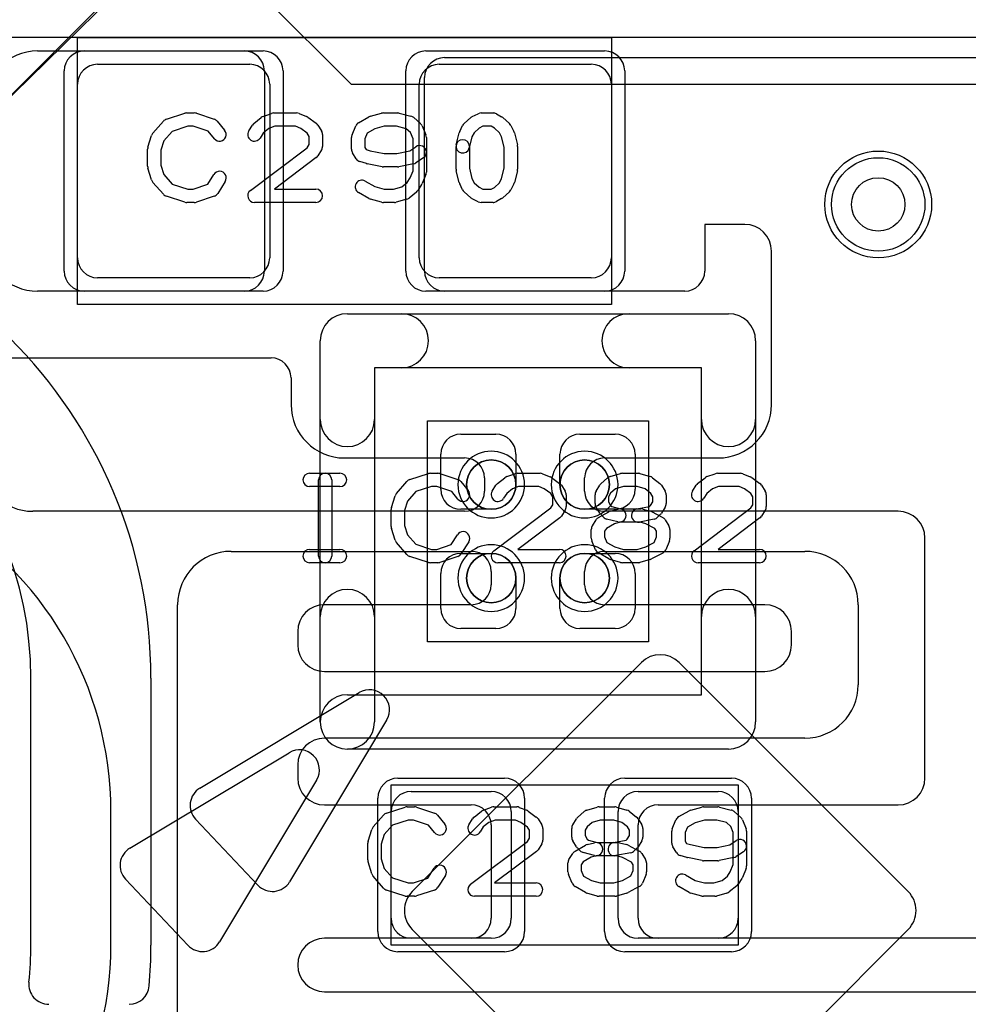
# Model space of a CAD drawing. Extents: x -1 to 20.9, y -0.5 to 20.
# Tile 6 of 19: x 2.9 to 6.4, y 10.9 to 14.6. Entities that reach past the tile are written whole.
import ezdxf

# ---------------------------------------------------------------- set-up
doc = ezdxf.new("R2010")
doc.units = 0
for name, color, linetype in [('Hole', 1, 'CONTINUOUS'), ('L1', 3, 'CONTINUOUS'), ('L4', 3, 'CONTINUOUS'), ('MetalMask-A', 176, 'CONTINUOUS'), ('PartsArea-A', 111, 'CONTINUOUS'), ('PartsArea-B', 111, 'CONTINUOUS'), ('PartsSilk-A', 221, 'CONTINUOUS'), ('PartsSilk-B', 221, 'CONTINUOUS'), ('Resist-A', 2, 'CONTINUOUS'), ('Resist-B', 2, 'CONTINUOUS'), ('Silk-A', 140, 'CONTINUOUS'), ('Silk-B', 140, 'CONTINUOUS')]:
    doc.layers.add(name, color=color, linetype=linetype)

msp = doc.modelspace()

# ---------------------------------------------------------------- linework, layer by layer
at = {"layer": 'Hole'}
msp.add_circle((6.075, 13.875), 0.1, dxfattribs=at)
at = {"layer": 'L1'}
for p, q in [((2.925, 14.45), (3.70003, 14.45)), ((3.15, 14.4), (3.72, 14.4)), ((4.43, 14.4), (5, 14.4)), ((4.44997, 14.425), (7.35003, 14.425)), ((3.775, 14.37503), (3.775, 13.62497)), ((3.075, 13.675), (3.075, 14.325)), ((3.795, 14.325), (3.795, 13.675)), ((4.355, 13.675), (4.355, 14.325)), ((4.375, 13.62497), (4.375, 14.35003)), ((5.075, 14.325), (5.075, 13.675)), ((5.575, 13.8), (5.425, 13.8)), ((5.425, 13.8), (5.425, 13.62497)), ((5.675, 13.125), (5.675, 13.7)), ((3.72, 13.6), (3.15, 13.6)), ((5, 13.6), (4.43, 13.6)), ((3.70003, 13.55), (2.925, 13.55)), ((5.35003, 13.55), (4.44997, 13.55)), ((2.80784, 13.3), (3.80003, 13.3)), ((3.875, 13.22503), (3.875, 13.125)), ((4.511, 13.014), (4.6425, 13.014)), ((4.9575, 13.014), (5.089, 13.014)), ((4.075, 12.925), (4.52503, 12.925)), ((4.436, 12.8075), (4.436, 12.939)), ((4.7175, 12.939), (4.7175, 12.825)), ((4.8825, 12.825), (4.8825, 12.939)), ((5.04997, 12.925), (5.475, 12.925)), ((5.164, 12.939), (5.164, 12.8075)), ((4.6, 12.85003), (4.6, 12.79997)), ((4.975, 12.79997), (4.975, 12.85003)), ((4.625, 12.7325), (4.511, 12.7325)), ((5.089, 12.7325), (4.975, 12.7325)), ((4.52503, 12.725), (2.90784, 12.725)), ((6.15, 12.725), (5.04997, 12.725)), ((6.25, 11.725), (6.25, 12.625)), ((3.65, 12.575), (4.55003, 12.575)), ((4.511, 12.5675), (4.625, 12.5675)), ((4.975, 12.5675), (5.089, 12.5675)), ((5.04997, 12.575), (5.8, 12.575)), ((4.436, 12.361), (4.436, 12.4925)), ((4.625, 12.50003), (4.625, 12.44997)), ((4.7175, 12.475), (4.7175, 12.361)), ((4.8825, 12.361), (4.8825, 12.475)), ((4.975, 12.44997), (4.975, 12.50003)), ((5.164, 12.4925), (5.164, 12.361)), ((3.45, 10.85), (3.45, 12.375)), ((4.55003, 12.375), (4, 12.375)), ((5.65, 12.375), (5.04997, 12.375)), ((6, 12.375), (6, 12.075)), ((4.6425, 12.286), (4.511, 12.286)), ((5.089, 12.286), (4.9575, 12.286)), ((3.9, 12.275), (3.9, 12.225)), ((5.75, 12.225), (5.75, 12.275)), ((4, 12.125), (5.65, 12.125)), ((5.8, 11.875), (4, 11.875)), ((3.9, 11.775), (3.9, 11.725)), ((4.325, 11.675), (4.625, 11.675)), ((5.175, 11.675), (5.475, 11.675)), ((4, 11.625), (4.55003, 11.625)), ((5.24997, 11.625), (6.15, 11.625)), ((4.25, 11.2), (4.25, 11.6)), ((4.7, 11.6), (4.7, 11.2)), ((5.1, 11.2), (5.1, 11.6)), ((5.55, 11.6), (5.55, 11.2)), ((4.625, 11.55003), (4.625, 11.19997)), ((5.175, 11.19997), (5.175, 11.55003)), ((4.55003, 11.125), (4, 11.125)), ((4.625, 11.125), (4.325, 11.125)), ((5.475, 11.125), (5.175, 11.125)), ((6.45, 11.125), (5.24997, 11.125)), ((4, 10.925), (6.675, 10.925))]:
    msp.add_line(p, q, dxfattribs=at)
for centre, radius in [((6.075, 13.875), 0.2), ((4.625, 12.825), 0.0925), ((4.975, 12.825), 0.0925), ((4.625, 12.475), 0.0925), ((4.975, 12.475), 0.0925)]:
    msp.add_circle(centre, radius, dxfattribs=at)
for centre, radius, start, end in [((2.925, 14.25), 0.2, 90, 180), ((3.70003, 14.37503), 0.07497, 0, 90), ((3.15, 14.325), 0.075, 90, 180), ((3.72, 14.325), 0.075, 0, 90), ((4.43, 14.325), 0.075, 90, 180), ((4.44997, 14.35003), 0.07497, 90, 180), ((5, 14.325), 0.075, 0, 90), ((5.575, 13.7), 0.1, 0, 90), ((2.925, 13.75), 0.2, 180, -90), ((3.15, 13.675), 0.075, 180, -90), ((3.72, 13.675), 0.075, -90, 0), ((4.43, 13.675), 0.075, 180, -90), ((5, 13.675), 0.075, -90, 0), ((3.70003, 13.62497), 0.07497, -90, 0), ((4.44997, 13.62497), 0.07497, 180, -90), ((5.35003, 13.62497), 0.07497, -90, 0), ((3.80003, 13.22503), 0.07497, 0, 90), ((4.075, 13.125), 0.2, 180, -90), ((5.475, 13.125), 0.2, -90, 0), ((4.511, 12.939), 0.075, 90, 180), ((4.6425, 12.939), 0.075, 0, 90), ((4.9575, 12.939), 0.075, 90, 180), ((5.089, 12.939), 0.075, 0, 90), ((4.52503, 12.85003), 0.07497, 0, 90), ((5.04997, 12.85003), 0.07497, 90, 180), ((4.511, 12.8075), 0.075, 180, -90), ((4.625, 12.825), 0.0925, -90, 0), ((4.975, 12.825), 0.0925, 180, -90), ((5.089, 12.8075), 0.075, -90, 0), ((2.90784, 12.925), 0.2, -135, -90), ((4.52503, 12.79997), 0.07497, -90, 0), ((5.04997, 12.79997), 0.07497, 180, -90), ((6.15, 12.625), 0.1, 0, 90), ((3.65, 12.375), 0.2, 90, 180), ((4.511, 12.4925), 0.075, 90, 180), ((4.55003, 12.50003), 0.07497, 0, 90), ((4.625, 12.475), 0.0925, 0, 90), ((4.975, 12.475), 0.0925, 90, 180), ((5.04997, 12.50003), 0.07497, 90, 180), ((5.089, 12.4925), 0.075, 0, 90), ((5.8, 12.375), 0.2, 0, 90), ((4.55003, 12.44997), 0.07497, -90, 0), ((5.04997, 12.44997), 0.07497, 180, -90), ((4, 12.275), 0.1, 90, 180), ((4.511, 12.361), 0.075, 180, -90), ((4.6425, 12.361), 0.075, -90, 0), ((4.9575, 12.361), 0.075, 180, -90), ((5.089, 12.361), 0.075, -90, 0), ((5.65, 12.275), 0.1, 0, 90), ((4, 12.225), 0.1, 180, -90), ((5.65, 12.225), 0.1, -90, 0), ((5.8, 12.075), 0.2, -90, 0), ((4, 11.775), 0.1, 90, 180), ((4, 11.725), 0.1, 180, -90), ((6.15, 11.725), 0.1, -90, 0), ((4.325, 11.6), 0.075, 90, 180), ((4.625, 11.6), 0.075, 0, 90), ((5.175, 11.6), 0.075, 90, 180), ((5.475, 11.6), 0.075, 0, 90), ((4.55003, 11.55003), 0.07497, 0, 90), ((5.24997, 11.55003), 0.07497, 90, 180), ((4.325, 11.2), 0.075, 180, -90), ((4.55003, 11.19997), 0.07497, -90, 0), ((4.625, 11.2), 0.075, -90, 0), ((5.175, 11.2), 0.075, 180, -90), ((5.24997, 11.19997), 0.07497, 180, -90), ((5.475, 11.2), 0.075, -90, 0), ((4, 11.025), 0.1, 90, 180), ((4, 11.025), 0.1, 180, -90)]:
    msp.add_arc(centre, radius, start, end, dxfattribs=at)
at = {"layer": 'L4'}
for p, q in [((3.475, 14.95), (4.1, 14.325)), ((4.1, 14.325), (13.49394, 14.325)), ((5.18763, 12.1585), (4.32904, 11.29991)), ((6.18762, 11.29992), (5.32903, 12.1585)), ((3.20004, 11.1), (3.20004, 11.6)), ((4.32904, 11.15849), (5.18762, 10.29991)), ((5.32904, 10.29991), (6.18762, 11.15849))]:
    msp.add_line(p, q, dxfattribs=at)
msp.add_circle((6.075, 13.875), 0.2, dxfattribs=at)
for centre, radius, start, end in [((1.9, 11.6), 1.30004, 0, 60.6011), ((5.25833, 12.0878), 0.09998, 45, 135), ((4.39974, 11.2292), 0.09999, 134.99595, -134.99595), ((6.11691, 11.2292), 0.10001, -45, 45.00405), ((1.9, 11.1), 1.30004, -60.6011, 0)]:
    msp.add_arc(centre, radius, start, end, dxfattribs=at)
at = {"layer": 'MetalMask-A'}
for p, q in [((3.15, 14.4), (3.72, 14.4)), ((4.43, 14.4), (5, 14.4)), ((3.075, 13.675), (3.075, 14.325)), ((3.795, 14.325), (3.795, 13.675)), ((4.355, 13.675), (4.355, 14.325)), ((5.075, 14.325), (5.075, 13.675)), ((3.72, 13.6), (3.15, 13.6)), ((5, 13.6), (4.43, 13.6)), ((4.325, 11.675), (4.625, 11.675)), ((5.175, 11.675), (5.475, 11.675)), ((4.25, 11.2), (4.25, 11.6)), ((4.7, 11.6), (4.7, 11.2)), ((5.1, 11.2), (5.1, 11.6)), ((5.55, 11.6), (5.55, 11.2)), ((4.625, 11.125), (4.325, 11.125)), ((5.475, 11.125), (5.175, 11.125))]:
    msp.add_line(p, q, dxfattribs=at)
for centre, radius, start, end in [((3.15, 14.325), 0.075, 90, 180), ((3.72, 14.325), 0.075, 0, 90), ((4.43, 14.325), 0.075, 90, 180), ((5, 14.325), 0.075, 0, 90), ((3.15, 13.675), 0.075, 180, -90), ((3.72, 13.675), 0.075, -90, 0), ((4.43, 13.675), 0.075, 180, -90), ((5, 13.675), 0.075, -90, 0), ((4.625, 12.825), 0.0925, 0, 180), ((4.975, 12.825), 0.0925, 0, 180), ((4.625, 12.825), 0.0925, 180, 0), ((4.975, 12.825), 0.0925, 180, 0), ((4.625, 12.475), 0.0925, 0, 180), ((4.975, 12.475), 0.0925, 0, 180), ((4.625, 12.475), 0.0925, 180, 0), ((4.975, 12.475), 0.0925, 180, 0), ((4.325, 11.6), 0.075, 90, 180), ((4.625, 11.6), 0.075, 0, 90), ((5.175, 11.6), 0.075, 90, 180), ((5.475, 11.6), 0.075, 0, 90), ((4.325, 11.2), 0.075, 180, -90), ((4.625, 11.2), 0.075, -90, 0), ((5.175, 11.2), 0.075, 180, -90), ((5.475, 11.2), 0.075, -90, 0)]:
    msp.add_arc(centre, radius, start, end, dxfattribs=at)
at = {"layer": 'PartsArea-A'}
for p, q in [((20, 14.5), (0, 14.5)), ((3.075, 13.5), (3.075, 14.5)), ((3.075, 14.5), (5.075, 14.5)), ((5.075, 14.5), (5.075, 13.5)), ((5.075, 13.5), (3.075, 13.5)), ((4.386, 12.236), (4.386, 13.064)), ((4.386, 13.064), (5.214, 13.064)), ((5.214, 13.064), (5.214, 12.236)), ((5.214, 12.236), (4.386, 12.236)), ((4.25, 11.1), (4.25, 11.7)), ((4.25, 11.7), (5.55, 11.7)), ((5.55, 11.7), (5.55, 11.1)), ((5.55, 11.1), (4.25, 11.1))]:
    msp.add_line(p, q, dxfattribs=at)
at = {"layer": 'PartsArea-B'}
msp.add_line((20, 14.5), (0, 14.5), dxfattribs=at)
at = {"layer": 'PartsSilk-A'}
for p, q in [((3.40766, 14.19418), (3.4771, 14.2164)), ((3.48472, 14.21759), (3.5125, 14.21759)), ((3.5204, 14.21631), (3.58707, 14.19409)), ((3.77063, 14.20497), (3.80118, 14.21608)), ((3.80972, 14.21759), (3.89583, 14.21759)), ((3.90511, 14.2158), (3.93289, 14.20469)), ((4.17273, 14.20564), (4.21439, 14.21675)), ((4.22083, 14.21759), (4.27361, 14.21759)), ((4.27967, 14.21684), (4.32412, 14.20573)), ((4.5541, 14.20384), (4.57632, 14.21495)), ((4.5875, 14.21759), (4.63194, 14.21759)), ((4.64434, 14.2143), (4.66379, 14.20319)), ((3.35758, 14.14239), (3.39647, 14.18683)), ((3.48862, 14.16759), (3.42952, 14.14868)), ((3.50844, 14.16759), (3.48862, 14.16759)), ((3.56452, 14.1489), (3.50844, 14.16759)), ((3.59838, 14.18637), (3.62615, 14.15304)), ((3.7163, 14.15029), (3.73019, 14.17251)), ((3.73577, 14.17878), (3.76355, 14.201)), ((3.81412, 14.16759), (3.79158, 14.15939)), ((3.89102, 14.16759), (3.81412, 14.16759)), ((3.91143, 14.15943), (3.89102, 14.16759)), ((3.93831, 14.2017), (3.96887, 14.17948)), ((3.97537, 14.17251), (3.98926, 14.15029)), ((4.10331, 14.13555), (4.1172, 14.16888)), ((4.12788, 14.18097), (4.16677, 14.20319)), ((4.22411, 14.16759), (4.18875, 14.15816)), ((4.27053, 14.16759), (4.22411, 14.16759)), ((4.30604, 14.15871), (4.27053, 14.16759)), ((4.33467, 14.20017), (4.35967, 14.17795)), ((4.36614, 14.16887), (4.38002, 14.13554)), ((4.50681, 14.14822), (4.51792, 14.17044)), ((4.52367, 14.17795), (4.54867, 14.20017)), ((4.5934, 14.16759), (4.57942, 14.1606)), ((4.6253, 14.16759), (4.5934, 14.16759)), ((4.63673, 14.16106), (4.6253, 14.16759)), ((4.668, 14.20017), (4.693, 14.17795)), ((4.69875, 14.17044), (4.70986, 14.14822)), ((3.33864, 14.08894), (3.35253, 14.13339)), ((3.42952, 14.14868), (3.39868, 14.11344)), ((3.58773, 14.12104), (3.56452, 14.1489)), ((3.77033, 14.1424), (3.7587, 14.12379)), ((3.79158, 14.15939), (3.77033, 14.1424)), ((3.93554, 14.14189), (3.91143, 14.15943)), ((3.94306, 14.12987), (3.93554, 14.14189)), ((3.99306, 14.13704), (3.99306, 14.09259)), ((4.16008, 14.14178), (4.15139, 14.12093)), ((4.18875, 14.15816), (4.16008, 14.14178)), ((4.32218, 14.14437), (4.30604, 14.15871)), ((4.33194, 14.12093), (4.32218, 14.14437)), ((4.49381, 14.09865), (4.50492, 14.1431)), ((4.56049, 14.14377), (4.55276, 14.12831)), ((4.57942, 14.1606), (4.56049, 14.14377)), ((4.65618, 14.14377), (4.63673, 14.16106)), ((4.66391, 14.12831), (4.65618, 14.14377)), ((4.71175, 14.1431), (4.72286, 14.09865)), ((3.39868, 14.11344), (3.3875, 14.07766)), ((3.93543, 14.08756), (3.94306, 14.09976)), ((3.94306, 14.09976), (3.94306, 14.12987)), ((4.10139, 14.08148), (4.10139, 14.12593)), ((4.15139, 14.12093), (4.15139, 14.08865)), ((4.33194, 14.0013), (4.33194, 14.12093)), ((4.38194, 14.12593), (4.38194, 13.9963)), ((4.55276, 14.12831), (4.54231, 14.08653)), ((4.67361, 14.08951), (4.66391, 14.12831)), ((3.3375, 14.01852), (3.3375, 14.08148)), ((3.3875, 14.07766), (3.3875, 14.02234)), ((3.72247, 13.92739), (3.93543, 14.08756)), ((3.98926, 14.07934), (3.97537, 14.05712)), ((4.11908, 14.04601), (4.10519, 14.06823)), ((4.15139, 14.08865), (4.15646, 14.08054)), ((4.15646, 14.08054), (4.1713, 14.07614)), ((4.1713, 14.07614), (4.22331, 14.06574)), ((4.22331, 14.06574), (4.27113, 14.06574)), ((4.27113, 14.06574), (4.31942, 14.07539)), ((4.31942, 14.07539), (4.34307, 14.09117)), ((4.49306, 14.00741), (4.49306, 14.09259)), ((4.54306, 14.09259), (4.54306, 14.01049)), ((4.67361, 14.01049), (4.67361, 14.08951)), ((4.72361, 14.09259), (4.72361, 14.00741)), ((3.3875, 14.02234), (3.39868, 13.98656)), ((3.9692, 14.05039), (3.81233, 13.93241)), ((4.15818, 14.02788), (4.13318, 14.03529)), ((4.21593, 14.01623), (4.16038, 14.02734)), ((4.33407, 14.02734), (4.27851, 14.01623)), ((4.37081, 14.04957), (4.34304, 14.03105)), ((3.35253, 13.96661), (3.33864, 14.01106)), ((3.39868, 13.98656), (3.42952, 13.95132)), ((3.56273, 13.9505), (3.58574, 13.98732)), ((4.27361, 14.01574), (4.22083, 14.01574)), ((4.32077, 13.97447), (4.33194, 14.0013)), ((4.38002, 13.98669), (4.36614, 13.95335)), ((4.50492, 13.9569), (4.49381, 14.00135)), ((4.54306, 14.01049), (4.55276, 13.97169)), ((4.66391, 13.97169), (4.67361, 14.01049)), ((4.72286, 14.00135), (4.71175, 13.9569)), ((3.39647, 13.91317), (3.35758, 13.95761)), ((3.42952, 13.95132), (3.48862, 13.93241)), ((3.50844, 13.93241), (3.56273, 13.9505)), ((3.62814, 13.96082), (3.60037, 13.91638)), ((4.15268, 13.96245), (4.18875, 13.94184)), ((4.2897, 13.94118), (4.31023, 13.9576)), ((4.31023, 13.9576), (4.32077, 13.97447)), ((4.36426, 13.94971), (4.35037, 13.92749)), ((4.51792, 13.92956), (4.50681, 13.95178)), ((4.55276, 13.97169), (4.56049, 13.95623)), ((4.56049, 13.95623), (4.57942, 13.9394)), ((4.63673, 13.93894), (4.65618, 13.95623)), ((4.65618, 13.95623), (4.66391, 13.97169)), ((4.70986, 13.95178), (4.69875, 13.92956)), ((3.48862, 13.93241), (3.50844, 13.93241)), ((3.81233, 13.93241), (3.96806, 13.93241)), ((4.16677, 13.89681), (4.12788, 13.91903)), ((4.18875, 13.94184), (4.22411, 13.93241)), ((4.22411, 13.93241), (4.259, 13.93241)), ((4.259, 13.93241), (4.2897, 13.94118)), ((4.34479, 13.92122), (4.31701, 13.899)), ((4.54867, 13.89983), (4.52367, 13.92205)), ((4.57942, 13.9394), (4.5934, 13.93241)), ((4.5934, 13.93241), (4.6253, 13.93241)), ((4.6253, 13.93241), (4.63673, 13.93894)), ((4.693, 13.92205), (4.668, 13.89983)), ((3.4771, 13.8836), (3.40766, 13.90582)), ((3.5125, 13.88241), (3.48472, 13.88241)), ((3.58707, 13.90591), (3.5204, 13.88369)), ((3.96806, 13.88241), (3.7375, 13.88241)), ((4.21439, 13.88325), (4.17273, 13.89436)), ((4.2625, 13.88241), (4.22083, 13.88241)), ((4.30826, 13.89448), (4.26937, 13.88337)), ((4.57632, 13.88505), (4.5541, 13.89616)), ((4.63194, 13.88241), (4.5875, 13.88241)), ((4.66379, 13.89681), (4.64434, 13.8857)), ((4.086, 13.4656), (5.514, 13.4656)), ((3.9844, 13.06919), (3.9844, 13.364)), ((5.6156, 13.364), (5.6156, 13.06919)), ((5.4124, 13.2624), (4.1876, 13.2624)), ((4.1876, 13.2624), (4.1876, 13.06919)), ((5.4124, 13.06919), (5.4124, 13.2624)), ((3.94444, 12.86759), (4.05833, 12.86759)), ((3.97778, 12.55741), (3.97778, 12.84259)), ((4.02778, 12.84259), (4.02778, 12.55741)), ((4.32016, 12.84418), (4.3896, 12.8664)), ((4.39722, 12.86759), (4.425, 12.86759)), ((4.4329, 12.86631), (4.49957, 12.84409)), ((4.64827, 12.82878), (4.67605, 12.851)), ((4.68313, 12.85497), (4.71368, 12.86608)), ((4.72222, 12.86759), (4.80833, 12.86759)), ((4.81761, 12.8658), (4.84539, 12.85469)), ((4.85081, 12.8517), (4.88137, 12.82948)), ((5.03617, 12.82795), (5.06117, 12.85017)), ((5.07091, 12.85552), (5.1098, 12.86663)), ((5.11667, 12.86759), (5.175, 12.86759)), ((5.18187, 12.86663), (5.22076, 12.85552)), ((5.22951, 12.851), (5.25729, 12.82878)), ((5.39827, 12.82878), (5.42605, 12.851)), ((5.43313, 12.85497), (5.46368, 12.86608)), ((5.47222, 12.86759), (5.55833, 12.86759)), ((5.56761, 12.8658), (5.59539, 12.85469)), ((5.60081, 12.8517), (5.63137, 12.82948)), ((4.05833, 12.81759), (3.94444, 12.81759)), ((4.27008, 12.79239), (4.30897, 12.83683)), ((4.40112, 12.81759), (4.34202, 12.79868)), ((4.42094, 12.81759), (4.40112, 12.81759)), ((4.47702, 12.7989), (4.42094, 12.81759)), ((4.51088, 12.83637), (4.53865, 12.80304)), ((4.6288, 12.80029), (4.64269, 12.82251)), ((4.70408, 12.80939), (4.68283, 12.7924)), ((4.72662, 12.81759), (4.70408, 12.80939)), ((4.80352, 12.81759), (4.72662, 12.81759)), ((4.82393, 12.80943), (4.80352, 12.81759)), ((4.84804, 12.79189), (4.82393, 12.80943)), ((4.88787, 12.82251), (4.90176, 12.80029)), ((5.01769, 12.80029), (5.03158, 12.82251)), ((5.09013, 12.80901), (5.07207, 12.79296)), ((5.12017, 12.81759), (5.09013, 12.80901)), ((5.1715, 12.81759), (5.12017, 12.81759)), ((5.2022, 12.80882), (5.1715, 12.81759)), ((5.22273, 12.7924), (5.2022, 12.80882)), ((5.26287, 12.82251), (5.27676, 12.80029)), ((5.3788, 12.80029), (5.39269, 12.82251)), ((5.45408, 12.80939), (5.43283, 12.7924)), ((5.47662, 12.81759), (5.45408, 12.80939)), ((5.55352, 12.81759), (5.47662, 12.81759)), ((5.57393, 12.80943), (5.55352, 12.81759)), ((5.59804, 12.79189), (5.57393, 12.80943)), ((5.63787, 12.82251), (5.65176, 12.80029)), ((4.25114, 12.73894), (4.26503, 12.78339)), ((4.34202, 12.79868), (4.31118, 12.76344)), ((4.50023, 12.77104), (4.47702, 12.7989)), ((4.68283, 12.7924), (4.6712, 12.77379)), ((4.85556, 12.77987), (4.84804, 12.79189)), ((4.85556, 12.74976), (4.85556, 12.77987)), ((4.90556, 12.78704), (4.90556, 12.74259)), ((5.01389, 12.7537), (5.01389, 12.78704)), ((5.07207, 12.79296), (5.06389, 12.77987)), ((5.06389, 12.77987), (5.06389, 12.76087)), ((5.23056, 12.77987), (5.22273, 12.7924)), ((5.23056, 12.76087), (5.23056, 12.77987)), ((5.28056, 12.78704), (5.28056, 12.7537)), ((5.43283, 12.7924), (5.4212, 12.77379)), ((5.60556, 12.77987), (5.59804, 12.79189)), ((5.60556, 12.74976), (5.60556, 12.77987)), ((5.65556, 12.78704), (5.65556, 12.74259)), ((4.25, 12.66852), (4.25, 12.73148)), ((4.31118, 12.76344), (4.3, 12.72766)), ((4.63497, 12.57739), (4.84793, 12.73756)), ((4.84793, 12.73756), (4.85556, 12.74976)), ((4.90176, 12.72934), (4.88787, 12.70712)), ((5.03158, 12.71823), (5.01769, 12.74045)), ((5.06389, 12.76087), (5.07247, 12.74715)), ((5.07134, 12.72601), (5.09912, 12.73342)), ((5.07247, 12.74715), (5.07682, 12.7428)), ((5.07682, 12.7428), (5.10884, 12.73426)), ((5.10884, 12.73426), (5.18611, 12.73426)), ((5.1701, 12.73377), (5.21824, 12.7434)), ((5.19255, 12.73342), (5.22033, 12.72601)), ((5.21824, 12.7434), (5.22198, 12.74715)), ((5.22198, 12.74715), (5.23056, 12.76087)), ((5.27676, 12.74045), (5.26287, 12.71823)), ((5.38497, 12.57739), (5.59793, 12.73756)), ((5.59793, 12.73756), (5.60556, 12.74976)), ((5.65176, 12.72934), (5.63787, 12.70712)), ((4.3, 12.72766), (4.3, 12.67234)), ((4.8817, 12.70039), (4.72483, 12.58241)), ((5.0038, 12.67066), (5.01769, 12.69288)), ((5.02649, 12.70134), (5.06538, 12.72356)), ((5.04621, 12.70269), (5.0351, 12.7138)), ((5.09912, 12.6851), (5.05745, 12.69621)), ((5.23546, 12.69586), (5.1799, 12.68475)), ((5.22565, 12.72391), (5.26732, 12.70169)), ((5.25935, 12.7138), (5.24824, 12.70269)), ((5.27676, 12.69287), (5.29064, 12.67065)), ((5.6317, 12.70039), (5.47483, 12.58241)), ((4.26503, 12.61661), (4.25114, 12.66106)), ((4.3, 12.67234), (4.31118, 12.63656)), ((5, 12.62407), (5, 12.65741)), ((5.05675, 12.66104), (5.05, 12.65024)), ((5.08736, 12.67853), (5.05675, 12.66104)), ((5.112, 12.6851), (5.08736, 12.67853)), ((5.18283, 12.68426), (5.10556, 12.68426)), ((5.20467, 12.67844), (5.18283, 12.68426)), ((5.2379, 12.66072), (5.20467, 12.67844)), ((5.24444, 12.65024), (5.2379, 12.66072)), ((5.29444, 12.65741), (5.29444, 12.62407)), ((4.31118, 12.63656), (4.34202, 12.60132)), ((4.47523, 12.6005), (4.49824, 12.63732)), ((5.05, 12.65024), (5.05, 12.62907)), ((5.05, 12.62907), (5.05869, 12.60822)), ((5.23592, 12.6086), (5.24444, 12.62907)), ((5.24444, 12.62907), (5.24444, 12.65024)), ((3.94444, 12.58241), (4.05833, 12.58241)), ((4.30897, 12.56317), (4.27008, 12.60761)), ((4.34202, 12.60132), (4.40112, 12.58241)), ((4.40112, 12.58241), (4.42094, 12.58241)), ((4.42094, 12.58241), (4.47523, 12.6005)), ((4.54064, 12.61082), (4.51287, 12.56638)), ((4.72483, 12.58241), (4.88056, 12.58241)), ((5.01581, 12.58112), (5.00192, 12.61445)), ((5.05869, 12.60822), (5.08756, 12.59173)), ((5.08756, 12.59173), (5.12017, 12.58241)), ((5.12017, 12.58241), (5.1715, 12.58241)), ((5.1715, 12.58241), (5.20447, 12.59183)), ((5.20447, 12.59183), (5.23592, 12.6086)), ((5.29252, 12.61446), (5.27864, 12.58113)), ((5.47483, 12.58241), (5.63056, 12.58241)), ((4.3896, 12.5336), (4.32016, 12.55582)), ((4.49957, 12.55591), (4.4329, 12.53369)), ((5.06538, 12.54681), (5.02649, 12.56903)), ((5.1098, 12.53337), (5.07091, 12.54448)), ((5.22076, 12.54448), (5.18187, 12.53337)), ((5.26732, 12.56868), (5.22565, 12.54646)), ((4.05833, 12.53241), (3.94444, 12.53241)), ((4.425, 12.53241), (4.39722, 12.53241)), ((4.88056, 12.53241), (4.65, 12.53241)), ((5.175, 12.53241), (5.11667, 12.53241)), ((5.63056, 12.53241), (5.4, 12.53241)), ((3.9844, 11.936), (3.9844, 12.33081)), ((4.1876, 12.33081), (4.1876, 11.936)), ((5.4124, 12.0376), (5.4124, 12.33081)), ((5.6156, 12.33081), (5.6156, 11.936)), ((4.086, 12.0376), (5.4124, 12.0376)), ((3.27059, 11.46235), (3.86775, 11.82065)), ((5.514, 11.8344), (4.086, 11.8344)), ((3.97065, 11.71775), (3.6072, 11.112)), ((4.18258, 11.54239), (4.22147, 11.58683)), ((4.23266, 11.59418), (4.3021, 11.6164)), ((4.30972, 11.61759), (4.3375, 11.61759)), ((4.3454, 11.61631), (4.41207, 11.59409)), ((4.42338, 11.58637), (4.45115, 11.55304)), ((4.56077, 11.57878), (4.58855, 11.601)), ((4.59563, 11.60497), (4.62618, 11.61608)), ((4.63472, 11.61759), (4.72083, 11.61759)), ((4.73011, 11.6158), (4.75789, 11.60469)), ((4.76331, 11.6017), (4.79387, 11.57948)), ((4.94867, 11.57795), (4.97367, 11.60017)), ((4.98341, 11.60552), (5.0223, 11.61663)), ((5.02917, 11.61759), (5.0875, 11.61759)), ((5.09437, 11.61663), (5.13326, 11.60552)), ((5.14201, 11.601), (5.16979, 11.57878)), ((5.32788, 11.58097), (5.36677, 11.60319)), ((5.37273, 11.60564), (5.41439, 11.61675)), ((5.42083, 11.61759), (5.47361, 11.61759)), ((5.47967, 11.61684), (5.52412, 11.60573)), ((5.53467, 11.60017), (5.55967, 11.57795)), ((4.25452, 11.54868), (4.22368, 11.51344)), ((4.31362, 11.56759), (4.25452, 11.54868)), ((4.33344, 11.56759), (4.31362, 11.56759)), ((4.38952, 11.5489), (4.33344, 11.56759)), ((4.41273, 11.52104), (4.38952, 11.5489)), ((4.5413, 11.55029), (4.55519, 11.57251)), ((4.61658, 11.55939), (4.59533, 11.5424)), ((4.63912, 11.56759), (4.61658, 11.55939)), ((4.71602, 11.56759), (4.63912, 11.56759)), ((4.73643, 11.55943), (4.71602, 11.56759)), ((4.76054, 11.54189), (4.73643, 11.55943)), ((4.80037, 11.57251), (4.81426, 11.55029)), ((4.93019, 11.55029), (4.94408, 11.57251)), ((5.00263, 11.55901), (4.98457, 11.54296)), ((5.03267, 11.56759), (5.00263, 11.55901)), ((5.084, 11.56759), (5.03267, 11.56759)), ((5.1147, 11.55882), (5.084, 11.56759)), ((5.13523, 11.5424), (5.1147, 11.55882)), ((5.17537, 11.57251), (5.18926, 11.55029)), ((5.30331, 11.53555), (5.3172, 11.56888)), ((5.38875, 11.55816), (5.36008, 11.54178)), ((5.42411, 11.56759), (5.38875, 11.55816)), ((5.47053, 11.56759), (5.42411, 11.56759)), ((5.50604, 11.55871), (5.47053, 11.56759)), ((5.52218, 11.54437), (5.50604, 11.55871)), ((5.56614, 11.56887), (5.58002, 11.53554)), ((4.16364, 11.48894), (4.17753, 11.53339)), ((4.22368, 11.51344), (4.2125, 11.47766)), ((4.59533, 11.5424), (4.5837, 11.52379)), ((4.76806, 11.52987), (4.76054, 11.54189)), ((4.76806, 11.49976), (4.76806, 11.52987)), ((4.81806, 11.53704), (4.81806, 11.49259)), ((4.92639, 11.5037), (4.92639, 11.53704)), ((4.98457, 11.54296), (4.97639, 11.52987)), ((4.97639, 11.52987), (4.97639, 11.51087)), ((4.97639, 11.51087), (4.98497, 11.49715)), ((5.13448, 11.49715), (5.14306, 11.51087)), ((5.14306, 11.52987), (5.13523, 11.5424)), ((5.14306, 11.51087), (5.14306, 11.52987)), ((5.19306, 11.53704), (5.19306, 11.5037)), ((5.30139, 11.48148), (5.30139, 11.52593)), ((5.36008, 11.54178), (5.35139, 11.52093)), ((5.35139, 11.52093), (5.35139, 11.48865)), ((5.53194, 11.52093), (5.52218, 11.54437)), ((5.53194, 11.4013), (5.53194, 11.52093)), ((5.58194, 11.52593), (5.58194, 11.3963)), ((4.1625, 11.41852), (4.1625, 11.48148)), ((4.2125, 11.47766), (4.2125, 11.42234)), ((4.54747, 11.32739), (4.76043, 11.48756)), ((4.76043, 11.48756), (4.76806, 11.49976)), ((4.81426, 11.47934), (4.80037, 11.45712)), ((4.94408, 11.46823), (4.93019, 11.49045)), ((4.98384, 11.47601), (5.01162, 11.48342)), ((4.98497, 11.49715), (4.98932, 11.4928)), ((4.98932, 11.4928), (5.02134, 11.48426)), ((5.02134, 11.48426), (5.09861, 11.48426)), ((5.0826, 11.48377), (5.13074, 11.4934)), ((5.10505, 11.48342), (5.13283, 11.47601)), ((5.13074, 11.4934), (5.13448, 11.49715)), ((5.18926, 11.49045), (5.17537, 11.46823)), ((5.35139, 11.48865), (5.35646, 11.48054)), ((5.35646, 11.48054), (5.3713, 11.47614)), ((5.3713, 11.47614), (5.42331, 11.46574)), ((5.47113, 11.46574), (5.51942, 11.47539)), ((5.51942, 11.47539), (5.54307, 11.49117)), ((4.7942, 11.45039), (4.63733, 11.33241)), ((4.9163, 11.42066), (4.93019, 11.44288)), ((4.93899, 11.45134), (4.97788, 11.47356)), ((4.95871, 11.45269), (4.9476, 11.4638)), ((5.01162, 11.4351), (4.96995, 11.44621)), ((5.14796, 11.44586), (5.0924, 11.43475)), ((5.13815, 11.47391), (5.17982, 11.45169)), ((5.17185, 11.4638), (5.16074, 11.45269)), ((5.18926, 11.44287), (5.20314, 11.42065)), ((5.31908, 11.44601), (5.30519, 11.46823)), ((5.42331, 11.46574), (5.47113, 11.46574)), ((5.57081, 11.44957), (5.54304, 11.43105)), ((4.17753, 11.36661), (4.16364, 11.41106)), ((4.2125, 11.42234), (4.22368, 11.38656)), ((4.9125, 11.37407), (4.9125, 11.40741)), ((4.96925, 11.41104), (4.9625, 11.40024)), ((4.9625, 11.40024), (4.9625, 11.37907)), ((4.99986, 11.42853), (4.96925, 11.41104)), ((5.0245, 11.4351), (4.99986, 11.42853)), ((5.09533, 11.43426), (5.01806, 11.43426)), ((5.11717, 11.42844), (5.09533, 11.43426)), ((5.1504, 11.41072), (5.11717, 11.42844)), ((5.15694, 11.40024), (5.1504, 11.41072)), ((5.15694, 11.37907), (5.15694, 11.40024)), ((5.20694, 11.40741), (5.20694, 11.37407)), ((5.35818, 11.42788), (5.33318, 11.43529)), ((5.41593, 11.41623), (5.36038, 11.42734)), ((5.47361, 11.41574), (5.42083, 11.41574)), ((5.53407, 11.42734), (5.47851, 11.41623)), ((5.52077, 11.37447), (5.53194, 11.4013)), ((4.22368, 11.38656), (4.25452, 11.35132)), ((4.38773, 11.3505), (4.41074, 11.38732)), ((4.92831, 11.33112), (4.91442, 11.36445)), ((4.9625, 11.37907), (4.97119, 11.35822)), ((5.14842, 11.3586), (5.15694, 11.37907)), ((5.20502, 11.36446), (5.19114, 11.33113)), ((5.51023, 11.3576), (5.52077, 11.37447)), ((5.58002, 11.38669), (5.56614, 11.35335)), ((3.48837, 11.09909), (3.25465, 11.34654)), ((4.22147, 11.31317), (4.18258, 11.35761)), ((4.25452, 11.35132), (4.31362, 11.33241)), ((4.31362, 11.33241), (4.33344, 11.33241)), ((4.33344, 11.33241), (4.38773, 11.3505)), ((4.45314, 11.36082), (4.42537, 11.31638)), ((4.63733, 11.33241), (4.79306, 11.33241)), ((4.97119, 11.35822), (5.00006, 11.34173)), ((5.00006, 11.34173), (5.03267, 11.33241)), ((5.03267, 11.33241), (5.084, 11.33241)), ((5.084, 11.33241), (5.11697, 11.34183)), ((5.11697, 11.34183), (5.14842, 11.3586)), ((5.35268, 11.36245), (5.38875, 11.34184)), ((5.38875, 11.34184), (5.42411, 11.33241)), ((5.42411, 11.33241), (5.459, 11.33241)), ((5.459, 11.33241), (5.4897, 11.34118)), ((5.4897, 11.34118), (5.51023, 11.3576)), ((5.56426, 11.34971), (5.55037, 11.32749)), ((4.3021, 11.2836), (4.23266, 11.30582)), ((4.41207, 11.30591), (4.3454, 11.28369)), ((4.97788, 11.29681), (4.93899, 11.31903)), ((5.0223, 11.28337), (4.98341, 11.29448)), ((5.13326, 11.29448), (5.09437, 11.28337)), ((5.17982, 11.31868), (5.13815, 11.29646)), ((5.36677, 11.29681), (5.32788, 11.31903)), ((5.41439, 11.28325), (5.37273, 11.29436)), ((5.50826, 11.29448), (5.46937, 11.28337)), ((5.54479, 11.32122), (5.51701, 11.299)), ((4.3375, 11.28241), (4.30972, 11.28241)), ((4.79306, 11.28241), (4.5625, 11.28241)), ((5.0875, 11.28241), (5.02917, 11.28241)), ((5.4625, 11.28241), (5.42083, 11.28241))]:
    msp.add_line(p, q, dxfattribs=at)
for centre, radius, start, end in [((3.48472, 14.19259), 0.025, 90, 107.74642), ((3.5125, 14.19259), 0.025, 71.57954, 90), ((3.77917, 14.18148), 0.025, 109.97919, 128.65478), ((3.80972, 14.19259), 0.025, 90, 109.98461), ((3.89583, 14.19259), 0.025, 68.2071, 90), ((3.92361, 14.18148), 0.025, 53.98274, 68.20215), ((4.17917, 14.18148), 0.025, 104.92551, 119.74171), ((4.22083, 14.19259), 0.025, 90, 104.93227), ((4.27361, 14.19259), 0.025, 75.96932, 90), ((4.31806, 14.18148), 0.025, 48.37217, 75.96679), ((4.5875, 14.19259), 0.025, 90, 116.56505), ((4.63194, 14.19259), 0.025, 60.26649, 90), ((3.41528, 14.17037), 0.025, 107.74642, 138.81192), ((3.57917, 14.17037), 0.025, 39.7909, 71.57954), ((3.75139, 14.15926), 0.025, 128.66697, 147.98998), ((3.95417, 14.15926), 0.025, 32.00538, 53.97932), ((4.14028, 14.15926), 0.025, 119.73351, 157.37647), ((4.34306, 14.15926), 0.025, 22.60576, 48.36931), ((4.54028, 14.15926), 0.025, 131.62783, 153.43495), ((4.56528, 14.18148), 0.025, 116.56505, 131.62783), ((4.65139, 14.18148), 0.025, 48.37217, 60.26649), ((4.67639, 14.15926), 0.025, 26.56505, 48.37217), ((3.37639, 14.12593), 0.025, 138.81192, 162.63777), ((3.60694, 14.13704), 0.025, -140.2091, 39.8005), ((3.7375, 14.13704), 0.025, 147.99462, -32.01002), ((3.96806, 14.13704), 0.025, 0, 32.01002), ((4.12639, 14.12593), 0.025, 157.37309, 180), ((4.35694, 14.12593), 0.025, 0, 22.60888), ((4.52917, 14.13704), 0.025, 153.43495, 165.96932), ((4.6875, 14.13704), 0.025, 14.03068, 26.56505), ((4.35694, 14.07037), 0.025, -56.30358, 123.69959), ((4.51806, 14.09259), 0.025, 0, 180), ((4.51806, 14.09259), 0.025, 165.96932, -14.03321), ((4.69861, 14.09259), 0.025, 0, 14.03068), ((3.3625, 14.08148), 0.025, 162.63777, 180), ((3.95417, 14.07037), 0.025, -53.0476, -32.01002), ((3.96806, 14.09259), 0.025, -32.00538, 0), ((4.12639, 14.08148), 0.025, 180, -147.98998), ((4.14028, 14.05926), 0.025, -147.99462, -106.50982), ((4.16528, 14.05185), 0.025, -106.49948, -101.30993), ((4.32917, 14.05185), 0.025, -78.69456, -56.30041), ((3.3625, 14.01852), 0.025, 180, -162.63777), ((3.60694, 13.97407), 0.025, -32.00538, 147.99925), ((4.22083, 14.04074), 0.025, -101.30544, -90), ((4.27361, 14.04074), 0.025, -90, -78.69205), ((4.35694, 13.9963), 0.025, -22.60576, 0), ((4.51806, 14.00741), 0.025, 180, -165.96932), ((4.69861, 14.00741), 0.025, -14.03068, 0), ((3.37639, 13.97407), 0.025, -162.63777, -138.81192), ((4.14028, 13.94074), 0.025, 60.26649, -119.74171), ((4.34306, 13.96296), 0.025, -32.00538, -22.60278), ((4.52917, 13.96296), 0.025, -165.96932, -153.43495), ((4.6875, 13.96296), 0.025, -26.56505, -14.03068), ((3.41528, 13.92963), 0.025, -138.81192, -107.74642), ((3.57917, 13.92963), 0.025, -71.57954, -32.00538), ((3.7375, 13.90741), 0.025, 126.9524, -90), ((3.96806, 13.90741), 0.025, -90, 90), ((4.32917, 13.94074), 0.025, -51.33303, -32.01002), ((4.54028, 13.94074), 0.025, -153.43495, -131.62783), ((4.67639, 13.94074), 0.025, -48.37217, -26.56505), ((3.48472, 13.90741), 0.025, -107.74642, -90), ((3.5125, 13.90741), 0.025, -90, -71.57954), ((4.17917, 13.91852), 0.025, -119.73351, -104.93227), ((4.22083, 13.90741), 0.025, -104.92551, -90), ((4.2625, 13.90741), 0.025, -90, -74.05655), ((4.30139, 13.91852), 0.025, -74.05146, -51.34522), ((4.56528, 13.91852), 0.025, -131.62783, -116.56505), ((4.5875, 13.90741), 0.025, -116.56505, -90), ((4.63194, 13.90741), 0.025, -90, -60.26649), ((4.65139, 13.91852), 0.025, -60.26649, -48.37217), ((4.086, 13.364), 0.1016, 90, 180), ((5.514, 13.364), 0.1016, 0, 90), ((4.086, 13.06919), 0.1016, 180, 0), ((5.514, 13.06919), 0.1016, 180, 0), ((3.94444, 12.84259), 0.025, 90, -90), ((4.00278, 12.84259), 0.025, 0, 180), ((4.05833, 12.84259), 0.025, -90, 90), ((4.32778, 12.82037), 0.025, 107.74642, 138.81192), ((4.39722, 12.84259), 0.025, 90, 107.74642), ((4.425, 12.84259), 0.025, 71.57954, 90), ((4.49167, 12.82037), 0.025, 39.7909, 71.57954), ((4.69167, 12.83148), 0.025, 109.97919, 128.65478), ((4.72222, 12.84259), 0.025, 90, 109.98461), ((4.80833, 12.84259), 0.025, 68.2071, 90), ((4.83611, 12.83148), 0.025, 53.98274, 68.20215), ((5.07778, 12.83148), 0.025, 105.94854, 131.62783), ((5.11667, 12.84259), 0.025, 90, 105.94854), ((5.175, 12.84259), 0.025, 74.05146, 90), ((5.21389, 12.83148), 0.025, 51.33303, 74.05146), ((5.44167, 12.83148), 0.025, 109.97919, 128.65478), ((5.47222, 12.84259), 0.025, 90, 109.98461), ((5.55833, 12.84259), 0.025, 68.2071, 90), ((5.58611, 12.83148), 0.025, 53.98274, 68.20215), ((4.51944, 12.78704), 0.025, -140.2091, 39.8005), ((4.66389, 12.80926), 0.025, 128.66697, 147.98998), ((4.86667, 12.80926), 0.025, 32.00538, 53.97932), ((5.05278, 12.80926), 0.025, 131.62783, 147.99462), ((5.24167, 12.80926), 0.025, 32.00538, 51.33303), ((5.41389, 12.80926), 0.025, 128.66697, 147.98998), ((5.61667, 12.80926), 0.025, 32.00538, 53.97932), ((4.28889, 12.77593), 0.025, 138.81192, 162.63777), ((4.65, 12.78704), 0.025, 147.99462, -32.01002), ((4.88056, 12.78704), 0.025, 0, 32.01002), ((5.03889, 12.78704), 0.025, 147.99462, 180), ((5.25556, 12.78704), 0.025, 0, 32.00538), ((5.4, 12.78704), 0.025, 147.99462, -32.01002), ((5.63056, 12.78704), 0.025, 0, 32.01002), ((4.275, 12.73148), 0.025, 162.63777, 180), ((4.88056, 12.74259), 0.025, -32.00538, 0), ((5.03889, 12.7537), 0.025, 180, -147.99462), ((5.10556, 12.70926), 0.025, -75.07449, 104.93527), ((5.175, 12.70926), 0.025, 101.30544, -78.69205), ((5.18611, 12.70926), 0.025, 75.07449, 90), ((5.25556, 12.7537), 0.025, -32.00538, 0), ((5.63056, 12.74259), 0.025, -32.00538, 0), ((4.86667, 12.72037), 0.025, -53.0476, -32.01002), ((5.03889, 12.67963), 0.025, 119.73351, 147.98998), ((5.05278, 12.73148), 0.025, -147.99462, -135), ((5.06389, 12.72037), 0.025, -135, -104.92551), ((5.07778, 12.70185), 0.025, 104.92551, 119.74171), ((5.21389, 12.70185), 0.025, 61.9383, 75.06473), ((5.23056, 12.72037), 0.025, -78.69456, -45), ((5.24167, 12.73148), 0.025, -45, -32.00538), ((5.25556, 12.67963), 0.025, 31.98594, 61.9318), ((5.61667, 12.72037), 0.025, -53.0476, -32.01002), ((4.275, 12.66852), 0.025, 180, -162.63777), ((5.025, 12.65741), 0.025, 147.99462, 180), ((5.10556, 12.70926), 0.025, -104.92551, -90), ((5.26944, 12.65741), 0.025, 0, 31.99147), ((4.51944, 12.62407), 0.025, -32.00538, 147.99925), ((5.025, 12.62407), 0.025, 180, -157.37647), ((5.26944, 12.62407), 0.025, -22.60576, 0), ((3.94444, 12.55741), 0.025, 90, -90), ((4.05833, 12.55741), 0.025, -90, 90), ((4.28889, 12.62407), 0.025, -162.63777, -138.81192), ((4.88056, 12.55741), 0.025, -90, 90), ((5.03889, 12.59074), 0.025, -157.37309, -119.74171), ((5.25556, 12.59074), 0.025, -61.9383, -22.60888), ((5.63056, 12.55741), 0.025, -90, 90), ((4.00278, 12.55741), 0.025, 180, 0), ((4.32778, 12.57963), 0.025, -138.81192, -107.74642), ((4.49167, 12.57963), 0.025, -71.57954, -32.00538), ((4.65, 12.55741), 0.025, 126.9524, -90), ((5.07778, 12.56852), 0.025, -119.73351, -105.94345), ((5.21389, 12.56852), 0.025, -74.05146, -61.9318), ((5.4, 12.55741), 0.025, 126.9524, -90), ((4.39722, 12.55741), 0.025, -107.74642, -90), ((4.425, 12.55741), 0.025, -90, -71.57954), ((5.11667, 12.55741), 0.025, -105.94854, -90), ((5.175, 12.55741), 0.025, -90, -74.05655), ((4.086, 12.33081), 0.1016, 0, 180), ((5.514, 12.33081), 0.1016, 0, 180), ((4.086, 11.936), 0.1016, 90, -90), ((4.086, 11.936), 0.1016, 180, 0), ((5.514, 11.936), 0.1016, -90, 0), ((3.90634, 11.75634), 0.075, -30.96638, 120.96395), ((4.24028, 11.57037), 0.025, 107.74642, 138.81192), ((4.30972, 11.59259), 0.025, 90, 107.74642), ((4.3375, 11.59259), 0.025, 71.57954, 90), ((4.40417, 11.57037), 0.025, 39.7909, 71.57954), ((4.60417, 11.58148), 0.025, 109.97919, 128.65478), ((4.63472, 11.59259), 0.025, 90, 109.98461), ((4.72083, 11.59259), 0.025, 68.2071, 90), ((4.74861, 11.58148), 0.025, 53.98274, 68.20215), ((4.99028, 11.58148), 0.025, 105.94854, 131.62783), ((5.02917, 11.59259), 0.025, 90, 105.94854), ((5.0875, 11.59259), 0.025, 74.05146, 90), ((5.12639, 11.58148), 0.025, 51.33303, 74.05146), ((5.37917, 11.58148), 0.025, 104.92551, 119.74171), ((5.42083, 11.59259), 0.025, 90, 104.93227), ((5.47361, 11.59259), 0.025, 75.96932, 90), ((5.51806, 11.58148), 0.025, 48.37217, 75.96679), ((4.43194, 11.53704), 0.025, -140.2091, 39.8005), ((4.5625, 11.53704), 0.025, 147.99462, -32.01002), ((4.57639, 11.55926), 0.025, 128.66697, 147.98998), ((4.77917, 11.55926), 0.025, 32.00538, 53.97932), ((4.79306, 11.53704), 0.025, 0, 32.01002), ((4.95139, 11.53704), 0.025, 147.99462, 180), ((4.96528, 11.55926), 0.025, 131.62783, 147.99462), ((5.15417, 11.55926), 0.025, 32.00538, 51.33303), ((5.16806, 11.53704), 0.025, 0, 32.00538), ((5.34028, 11.55926), 0.025, 119.73351, 157.37647), ((5.54306, 11.55926), 0.025, 22.60576, 48.36931), ((4.20139, 11.52593), 0.025, 138.81192, 162.63777), ((5.32639, 11.52593), 0.025, 157.37309, 180), ((5.55694, 11.52593), 0.025, 0, 22.60888), ((4.1875, 11.48148), 0.025, 162.63777, 180), ((4.79306, 11.49259), 0.025, -32.00538, 0), ((4.95139, 11.5037), 0.025, 180, -147.99462), ((4.99028, 11.45185), 0.025, 104.92551, 119.74171), ((5.01806, 11.45926), 0.025, -75.07449, 104.93527), ((5.0875, 11.45926), 0.025, 101.30544, -78.69205), ((5.09861, 11.45926), 0.025, 75.07449, 90), ((5.12639, 11.45185), 0.025, 61.9383, 75.06473), ((5.16806, 11.5037), 0.025, -32.00538, 0), ((5.32639, 11.48148), 0.025, 180, -147.98998), ((5.55694, 11.47037), 0.025, -56.30358, 123.69959), ((3.30917, 11.39804), 0.075, 120.95983, -136.63514), ((4.77917, 11.47037), 0.025, -53.0476, -32.01002), ((4.95139, 11.42963), 0.025, 119.73351, 147.98998), ((4.96528, 11.48148), 0.025, -147.99462, -135), ((4.97639, 11.47037), 0.025, -135, -104.92551), ((5.14306, 11.47037), 0.025, -78.69456, -45), ((5.15417, 11.48148), 0.025, -45, -32.00538), ((5.16806, 11.42963), 0.025, 31.98594, 61.9318), ((5.34028, 11.45926), 0.025, -147.99462, -106.50982), ((4.1875, 11.41852), 0.025, 180, -162.63777), ((4.9375, 11.40741), 0.025, 147.99462, 180), ((5.01806, 11.45926), 0.025, -104.92551, -90), ((5.18194, 11.40741), 0.025, 0, 31.99147), ((5.36528, 11.45185), 0.025, -106.49948, -101.30993), ((5.42083, 11.44074), 0.025, -101.30544, -90), ((5.47361, 11.44074), 0.025, -90, -78.69205), ((5.52917, 11.45185), 0.025, -78.69456, -56.30041), ((4.20139, 11.37407), 0.025, -162.63777, -138.81192), ((4.43194, 11.37407), 0.025, -32.00538, 147.99925), ((4.9375, 11.37407), 0.025, 180, -157.37647), ((5.18194, 11.37407), 0.025, -22.60576, 0), ((5.34028, 11.34074), 0.025, 60.26649, -119.74171), ((5.55694, 11.3963), 0.025, -22.60576, 0), ((4.5625, 11.30741), 0.025, 126.9524, -90), ((4.79306, 11.30741), 0.025, -90, 90), ((4.95139, 11.34074), 0.025, -157.37309, -119.74171), ((5.16806, 11.34074), 0.025, -61.9383, -22.60888), ((5.52917, 11.34074), 0.025, -51.33303, -32.01002), ((5.54306, 11.36296), 0.025, -32.00538, -22.60278), ((4.24028, 11.32963), 0.025, -138.81192, -107.74642), ((4.40417, 11.32963), 0.025, -71.57954, -32.00538), ((4.99028, 11.31852), 0.025, -119.73351, -105.94345), ((5.12639, 11.31852), 0.025, -74.05146, -61.9318), ((5.37917, 11.31852), 0.025, -119.73351, -104.93227), ((5.50139, 11.31852), 0.025, -74.05146, -51.34522), ((4.30972, 11.30741), 0.025, -107.74642, -90), ((4.3375, 11.30741), 0.025, -90, -71.57954), ((5.02917, 11.30741), 0.025, -105.94854, -90), ((5.0875, 11.30741), 0.025, -90, -74.05655), ((5.42083, 11.30741), 0.025, -104.92551, -90), ((5.4625, 11.30741), 0.025, -90, -74.05655), ((3.54289, 11.15059), 0.075, -136.63164, -30.96358)]:
    msp.add_arc(centre, radius, start, end, dxfattribs=at)
at = {"layer": 'PartsSilk-B'}
msp.add_line((5.29449, 16.69803), (2.56705, 14.02741), dxfattribs=at)
at = {"layer": 'Resist-A'}
for p, q in [((3.1, 14.45), (3.77, 14.45)), ((4.38, 14.45), (5.05, 14.45)), ((3.025, 13.625), (3.025, 14.375)), ((3.845, 14.375), (3.845, 13.625)), ((4.305, 13.625), (4.305, 14.375)), ((5.125, 14.375), (5.125, 13.625)), ((3.77, 13.55), (3.1, 13.55)), ((5.05, 13.55), (4.38, 13.55)), ((4.275, 11.725), (4.675, 11.725)), ((5.125, 11.725), (5.525, 11.725)), ((4.2, 11.15), (4.2, 11.65)), ((4.75, 11.65), (4.75, 11.15)), ((5.05, 11.15), (5.05, 11.65)), ((5.6, 11.65), (5.6, 11.15)), ((4.675, 11.075), (4.275, 11.075)), ((5.525, 11.075), (5.125, 11.075))]:
    msp.add_line(p, q, dxfattribs=at)
msp.add_circle((6.075, 13.875), 0.175, dxfattribs=at)
for centre, radius, start, end in [((3.1, 14.375), 0.075, 90, 180), ((3.77, 14.375), 0.075, 0, 90), ((4.38, 14.375), 0.075, 90, 180), ((5.05, 14.375), 0.075, 0, 90), ((3.1, 13.625), 0.075, 180, -90), ((3.77, 13.625), 0.075, -90, 0), ((4.38, 13.625), 0.075, 180, -90), ((5.05, 13.625), 0.075, -90, 0), ((4.625, 12.825), 0.125, 0, 180), ((4.975, 12.825), 0.125, 0, 180), ((4.625, 12.825), 0.125, 180, 0), ((4.975, 12.825), 0.125, 180, 0), ((4.625, 12.475), 0.125, 0, 180), ((4.975, 12.475), 0.125, 0, 180), ((4.625, 12.475), 0.125, 180, 0), ((4.975, 12.475), 0.125, 180, 0), ((4.275, 11.65), 0.075, 90, 180), ((4.675, 11.65), 0.075, 0, 90), ((5.125, 11.65), 0.075, 90, 180), ((5.525, 11.65), 0.075, 0, 90), ((4.275, 11.15), 0.075, 180, -90), ((4.675, 11.15), 0.075, -90, 0), ((5.125, 11.15), 0.075, 180, -90), ((5.525, 11.15), 0.075, -90, 0)]:
    msp.add_arc(centre, radius, start, end, dxfattribs=at)
at = {"layer": 'Resist-B'}
msp.add_circle((6.075, 13.875), 0.175, dxfattribs=at)
at = {"layer": 'Silk-A'}
for p, q in [((4.086, 13.4656), (4.28842, 13.4656)), ((5.14158, 13.4656), (5.514, 13.4656)), ((3.9844, 11.936), (3.9844, 13.364)), ((5.6156, 13.364), (5.6156, 11.936)), ((4.28842, 13.2624), (4.1876, 13.2624)), ((4.1876, 13.2624), (4.1876, 11.936)), ((5.4124, 13.2624), (5.14158, 13.2624)), ((5.4124, 12.0376), (5.4124, 13.2624)), ((2.9, 11.1), (2.9, 12.1)), ((3.35, 12.1), (3.35, 11.1)), ((3.53309, 11.68735), (4.13025, 12.04565)), ((4.086, 12.0376), (5.4124, 12.0376)), ((4.23315, 11.94275), (3.8697, 11.337)), ((5.514, 11.8344), (4.086, 11.8344)), ((3.75087, 11.32409), (3.51715, 11.57154))]:
    msp.add_line(p, q, dxfattribs=at)
for centre, radius, start, end in [((1.55, 12.1), 1.8, 0, 180), ((1.55, 12.1), 1.35, 0, 180), ((4.086, 13.364), 0.1016, 90, 180), ((4.28842, 13.364), 0.1016, -90, 90), ((5.14158, 13.364), 0.1016, 90, -90), ((5.514, 13.364), 0.1016, 0, 90), ((4.086, 11.936), 0.1016, 90, -90), ((4.16884, 11.98134), 0.075, -30.96638, 120.96395), ((4.086, 11.936), 0.1016, 180, 0), ((5.514, 11.936), 0.1016, -90, 0), ((3.57167, 11.62304), 0.075, 120.95983, -136.63514), ((3.80539, 11.37559), 0.075, -136.63164, -30.96358), ((1.55, 11.10001), 1.35, -5.93032, -0.00042), ((1.55, 11.10001), 1.8, -4.89616, -0.00032), ((2.96737, 10.95278), 0.075, 174.06897, -90), ((3.2687, 10.95278), 0.075, -90, -4.89496)]:
    msp.add_arc(centre, radius, start, end, dxfattribs=at)
at = {"layer": 'Silk-B'}
msp.add_line((4.09571, 15.55429), (2.57071, 14.02929), dxfattribs=at)

doc.saveas('drawing.dxf')
